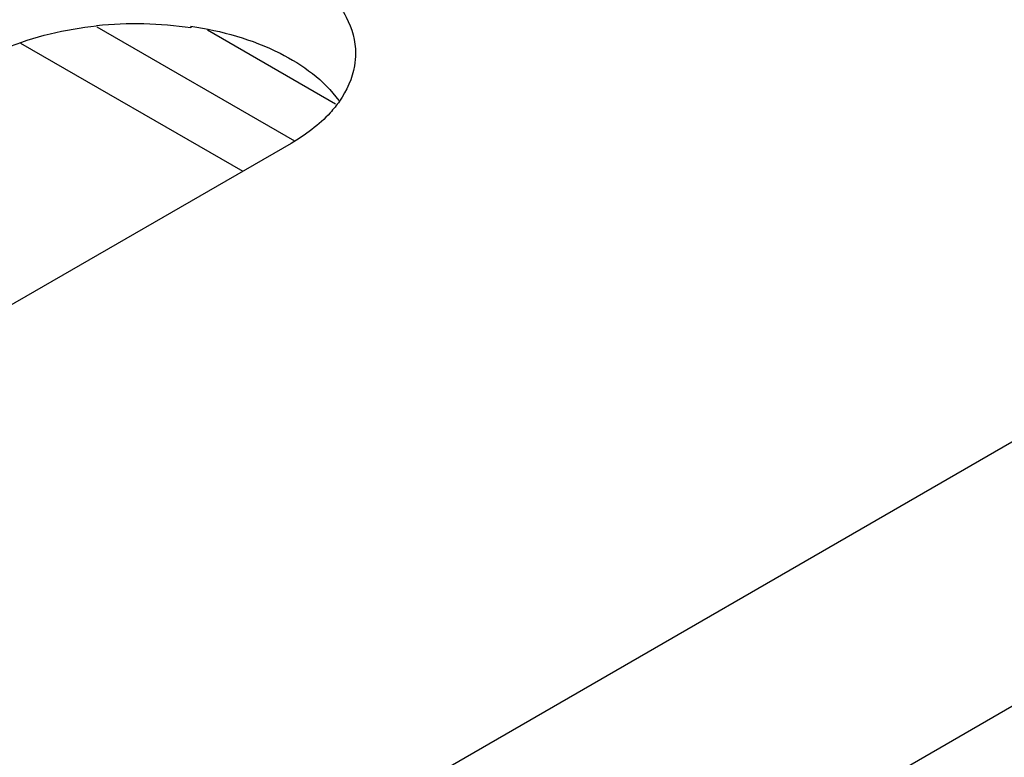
# Model space of a CAD drawing. Header units: inches. Extents: x 0 to 34, y 0 to 22.
# Tile 66 of 168: x 4.486 to 4.784, y 16.224 to 16.446. Entities that reach past the tile are written whole.
import ezdxf

# ---------------------------------------------------------------- set-up
doc = ezdxf.new("R2010")
doc.units = ezdxf.units.IN
doc.header["$LTSCALE"] = 1.87
doc.header["$MEASUREMENT"] = 0
doc.layers.get('0').update_dxf_attribs({"linetype": 'CONTINUOUS'})
doc.layers.add('02___PRT_ALL_AXES', color=7, linetype='CONTINUOUS')
doc.layers.add('03___PRT_ALL_CURVES', color=7, linetype='CONTINUOUS')

msp = doc.modelspace()

# ---------------------------------------------------------------- linework, layer by layer
at = {"color": 7, "linetype": 'CONTINUOUS'}
for p, q in [((4.509726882, 16.4442060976), (4.5693524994, 16.4097790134)), ((4.5381055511, 16.4443997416), (4.5381055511, 16.4438500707)), ((4.4866419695, 16.4393066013), (4.5537241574, 16.4005741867)), ((3.4826774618, 15.5665046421), (4.9835116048, 16.4330674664)), ((3.5029284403, 15.498364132), (5.0037625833, 16.3649269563))]:
    msp.add_line(p, q, dxfattribs=at)
at = {"color": 3, "linetype": 'CONTINUOUS'}
msp.add_line((4.5430928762, 16.4433115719), (4.5817702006, 16.4209797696), dxfattribs=at)
msp.add_arc((4.5213317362, 16.3314927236), 0.1136025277, 81.5090300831, 95.9080545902, dxfattribs=at)
msp.add_open_spline([(4.4743613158, 16.4338563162), (4.4768276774, 16.4352803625), (4.4879282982, 16.4407146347), (4.5002031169, 16.4435173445), (4.5096383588, 16.4444918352)], degree=3, knots=[0, 0, 0, 0, 0.2309142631, 1, 1, 1, 1], dxfattribs=at)
at = {"color": 7, "linetype": 'CONTINUOUS'}
msp.add_open_spline([(4.5381055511, 16.4443997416), (4.5473680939, 16.4430049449), (4.5638921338, 16.4384403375), (4.5783084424, 16.4281157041), (4.5827270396, 16.421949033)], degree=3, knots=[0, 0, 0, 0, 0.5525172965, 1, 1, 1, 1], dxfattribs=at)
at = {"layer": '02___PRT_ALL_AXES', "color": 7, "linetype": 'CONTINUOUS'}
msp.add_line((4.5683174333, 16.4090001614), (4.1611742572, 16.1739207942), dxfattribs=at)
for points, knots in [([(4.4755723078, 16.4639307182), (4.4859414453, 16.4696179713), (4.504226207, 16.4743285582), (4.5287824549, 16.4747726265), (4.547212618, 16.4720262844), (4.563583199, 16.4664131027), (4.5766738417, 16.4583040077), (4.5855201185, 16.4481041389), (4.5877766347, 16.4399141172), (4.5877763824, 16.4361247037)], [0, 0, 0, 0, 0.2714701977, 0.4189993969, 0.5632901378, 0.6966969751, 0.8137133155, 0.9130155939, 1, 1, 1, 1]), ([(4.5877763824, 16.4361247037), (4.5877763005, 16.4348944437), (4.5873535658, 16.4297898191), (4.5851565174, 16.4249235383), (4.582936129, 16.4217512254)], [0, 0, 0, 0, 0.2411126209, 1, 1, 1, 1]), ([(4.582936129, 16.4217512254), (4.582080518, 16.4205287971), (4.5779830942, 16.4154661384), (4.572651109, 16.4115023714), (4.5683174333, 16.4090001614)], [0, 0, 0, 0, 0.2296868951, 1, 1, 1, 1])]:
    msp.add_open_spline(points, degree=3, knots=knots, dxfattribs=at)
at = {"layer": '03___PRT_ALL_CURVES', "color": 4, "linetype": 'CONTINUOUS'}
for p, q in [((4.509726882, 16.4442060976), (4.5693524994, 16.4097790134)), ((4.5430928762, 16.4433115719), (4.5817702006, 16.4209797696))]:
    msp.add_line(p, q, dxfattribs=at)

doc.saveas('drawing.dxf')
